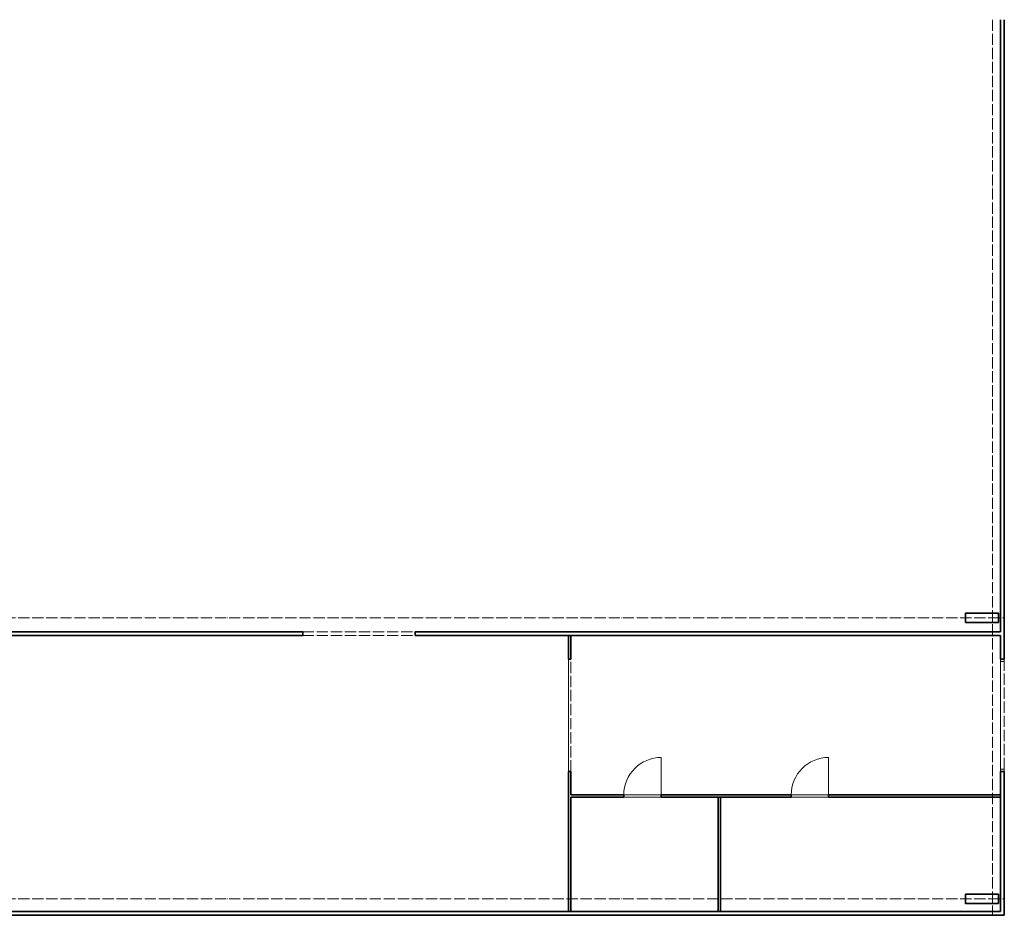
# Model space of a CAD drawing. Header units: millimetres. Extents: x -21108 to 360233, y 566 to 551167.
# Tile 38 of 38: x 199748 to 220764, y 278836 to 297953. Entities that reach past the tile are written whole.
import ezdxf

# ---------------------------------------------------------------- set-up
doc = ezdxf.new("R2010")
doc.units = ezdxf.units.MM
doc.header["$LTSCALE"] = 10
doc.linetypes.add('ACAD_ISO04W100', pattern=[30, 24, -3, 0, -3])
doc.layers.add('tlusta', color=253, linetype='Continuous', lineweight=15)
doc.layers.add('velmi_tlusta', color=253, linetype='Continuous', lineweight=35)

msp = doc.modelspace()

# ---------------------------------------------------------------- linework, layer by layer
at = {"layer": 'tlusta', "color": 8, "linetype": 'ACAD_ISO04W100'}
for p, q in [((220514.255, 297953.214), (220514.255, 278836.286)), ((196114.255, 285186.286), (220764.255, 285186.286)), ((205788.261, 284886.337), (208188.261, 284886.337)), ((205788.261, 284806.337), (208188.261, 284806.337)), ((211508.846, 281906.337), (211508.846, 284306.337)), ((220764.255, 281956.337), (220764.255, 284256.337)), ((196114.255, 279186.286), (220764.255, 279186.286))]:
    msp.add_line(p, q, dxfattribs=at)
at = {"layer": 'tlusta', "color": 8, "linetype": 'Continuous'}
for p, q in [((211458.846, 284306.337), (211458.846, 281906.337)), ((220684.255, 284256.337), (220684.255, 281956.337))]:
    msp.add_line(p, q, dxfattribs=at)
at = {"layer": 'tlusta', "color": 8}
for p, q in [((220684.255, 284306.337), (220684.255, 284256.337)), ((220764.255, 284256.337), (220684.255, 284256.337)), ((220764.255, 284306.337), (220764.255, 284256.337)), ((213442.192, 281406.337), (213442.192, 282206.337)), ((217014.578, 281406.337), (217014.578, 282206.337)), ((220764.255, 281956.337), (220684.255, 281956.337)), ((220684.255, 281956.337), (220684.255, 281906.337)), ((220764.255, 281956.337), (220764.255, 281906.337)), ((212642.192, 281406.337), (213442.192, 281406.337)), ((212642.192, 281356.337), (213440.628, 281356.337)), ((216214.578, 281406.337), (217014.578, 281406.337)), ((216214.578, 281356.337), (217013.014, 281356.337))]:
    msp.add_line(p, q, dxfattribs=at)
for centre in [(213442.192, 281406.337), (217014.578, 281406.337)]:
    msp.add_arc(centre, 800, 90, 180, dxfattribs=at)
at = {"layer": 'velmi_tlusta', "color": 8}
for p, q in [((220684.255, 284886.337), (220684.255, 297953.214)), ((220764.255, 284306.337), (220764.255, 297953.214)), ((196194.255, 284886.337), (205788.261, 284886.337)), ((196194.255, 284806.337), (205788.261, 284806.337)), ((205788.261, 284886.337), (205788.261, 284806.337)), ((208188.261, 284886.337), (220684.255, 284886.337)), ((208188.261, 284886.337), (208188.261, 284806.337)), ((208188.261, 284806.337), (220684.255, 284806.337)), ((211458.846, 284806.337), (211458.846, 284306.337)), ((211508.846, 284806.337), (211508.846, 284306.337)), ((220684.255, 284306.337), (220684.255, 284806.337)), ((211508.846, 284306.337), (211458.846, 284306.337)), ((220764.255, 284306.337), (220684.255, 284306.337)), ((211458.846, 281906.337), (211458.846, 278916.286)), ((211508.846, 281906.337), (211458.846, 281906.337)), ((211508.846, 281906.337), (211508.846, 281406.337)), ((220764.255, 281906.337), (220684.255, 281906.337)), ((220684.255, 278916.286), (220684.255, 281906.337)), ((220764.255, 278836.286), (220764.255, 281906.337)), ((212642.192, 281406.337), (211508.846, 281406.337)), ((212642.192, 281356.337), (211508.846, 281356.337)), ((211508.846, 281356.337), (211508.846, 278916.286)), ((212642.192, 281406.337), (212642.192, 281356.337)), ((213442.192, 281406.337), (213440.628, 281356.337)), ((216214.578, 281356.337), (213440.628, 281356.337)), ((216214.578, 281406.337), (213442.192, 281406.337)), ((214653.585, 281356.337), (214653.585, 278916.286)), ((214703.585, 281356.337), (214703.585, 278916.286)), ((216214.578, 281406.337), (216214.578, 281356.337)), ((217014.578, 281406.337), (217013.014, 281356.337)), ((220684.255, 281356.337), (217013.014, 281356.337)), ((220684.255, 281406.337), (217014.578, 281406.337)), ((196194.255, 278916.286), (220684.255, 278916.286)), ((196114.255, 278836.286), (220764.255, 278836.286))]:
    msp.add_line(p, q, dxfattribs=at)
for points in [[(220639.255, 285086.286), (219939.255, 285086.286), (219939.255, 285286.286), (220639.255, 285286.286)], [(220639.255, 279086.286), (219939.255, 279086.286), (219939.255, 279286.286), (220639.255, 279286.286)]]:
    msp.add_lwpolyline(points, close=True, dxfattribs=at)

doc.saveas('drawing.dxf')
